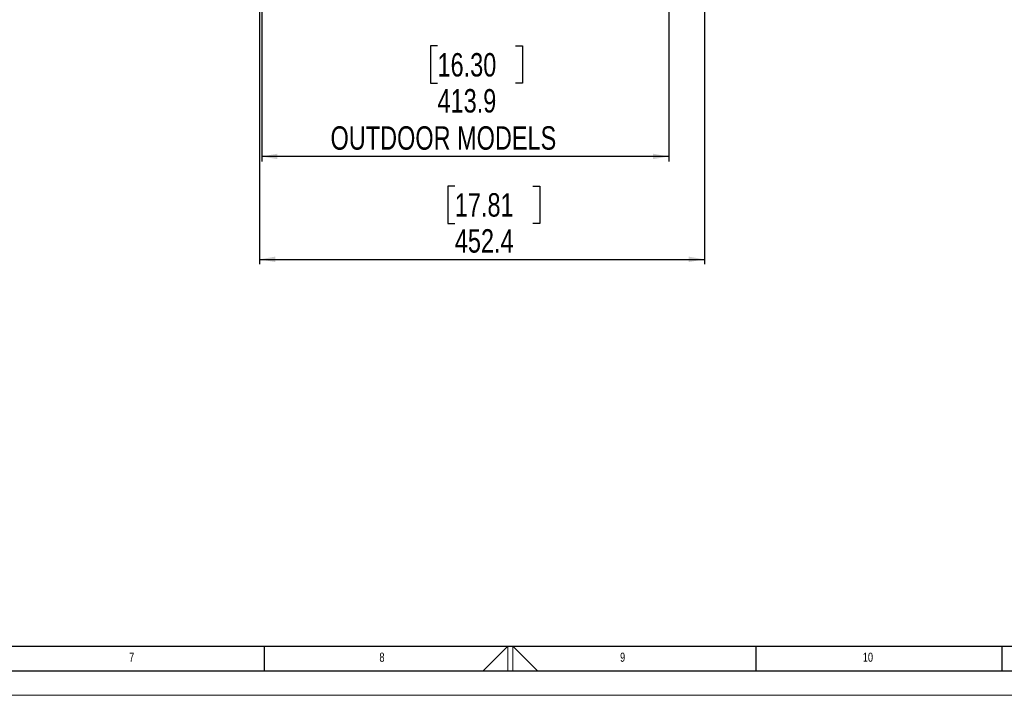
# Model space of a CAD drawing. Header units: millimetres. Extents: x 0 to 4205, y 0 to 2970.
# Tile 18 of 33: x 1629 to 2630, y 0 to 687. Entities that reach past the tile are written whole.
import ezdxf

# ---------------------------------------------------------------- set-up
doc = ezdxf.new("R2010")
doc.units = ezdxf.units.MM
doc.header["$LTSCALE"] = 5
doc.layers.add('FORMAT', color=7, linetype='Continuous')
doc.layers.add('SLD-0', color=7, linetype='Continuous')
doc.styles.add('SLDTEXTSTYLE0', font='TXT', dxfattribs={"width": 0.75})
doc.dimstyles.new('SLDDIMSTYLE0', dxfattribs={"dimtxt": 23.8125, "dimasz": 16, "dimexe": 0, "dimexo": 0.0625, "dimgap": 5.953125, "dimtad": 0, "dimtih": 1, "dimtoh": 1, "dimdec": 1, "dimrnd": 1e-09, "dimzin": 12, "dimdsep": 46, "dimtxsty": 'SLDTEXTSTYLE0', "dimsah": 1, "dimcen": 0.09, "dimadec": 0, "dimazin": 3, "dimtfac": 1, "dimtdec": 1, "dimtofl": 0, "dimtmove": 0, "dimatfit": 3, "dimfxl": 1, "dimfrac": 2, "dimtolj": 1, "dimtzin": 12, "dimarcsym": 0})

# ---------------------------------------------------------------- blocks, each defined once
blk = doc.blocks.new('_D_15')
at = {"layer": 'SLD-0', "color": 7, "transparency": 16777216}
for p, q in [((2324.8, 802.1), (2324.8, 438.1)), ((1872.4, 766.6), (1872.4, 438.1)), ((2071, 517.6), (2063.8, 517.6)), ((2063.8, 517.6), (2063.8, 479.7)), ((2150.2, 517.6), (2157.4, 517.6)), ((2157.4, 517.6), (2157.4, 479.7)), ((2063.8, 479.7), (2071, 479.7)), ((2157.4, 479.7), (2150.2, 479.7)), ((1872.4, 443.1), (2324.8, 443.1))]:
    blk.add_line(p, q, dxfattribs=at)
for points in [[(1872.4, 443.1), (1888.4, 440.4), (1888.4, 445.9)], [(2324.8, 443.1), (2308.8, 445.9), (2308.8, 440.4)]]:
    blk.add_solid(points, dxfattribs=at)
at = {"layer": 'SLD-0', "color": 7, "transparency": 16777216, "char_height": 23.81, "attachment_point": 1, "style": 'SLDTEXTSTYLE0'}
for s, insert in [('17.81', (2071, 510.4)), ('452.4', (2071, 473.8))]:
    blk.add_mtext(s, dxfattribs=dict(at, insert=insert))
blk = doc.blocks.new('_D_16')
at = {"layer": 'SLD-0', "color": 7, "transparency": 16777216}
for p, q in [((2288.5, 704.9), (2288.5, 542.7)), ((1874.6, 698.2), (1874.6, 542.7)), ((2053.4, 660), (2046.2, 660)), ((2046.2, 660), (2046.2, 622.1)), ((2132.6, 660), (2139.8, 660)), ((2139.8, 660), (2139.8, 622.1)), ((2046.2, 622.1), (2053.4, 622.1)), ((2139.8, 622.1), (2132.6, 622.1)), ((2288.5, 547.7), (1874.6, 547.7))]:
    blk.add_line(p, q, dxfattribs=at)
for points in [[(1874.6, 547.7), (1890.6, 545), (1890.6, 550.5)], [(2288.5, 547.7), (2272.5, 550.5), (2272.5, 545)]]:
    blk.add_solid(points, dxfattribs=at)
at = {"layer": 'SLD-0', "color": 7, "transparency": 16777216, "attachment_point": 1, "style": 'SLDTEXTSTYLE0'}
for s, insert, char_height in [('16.30', (2053.4, 652.8), 23.81), ('413.9', (2053.4, 616.2), 23.81), ('OUTDOOR MODELS', (1944.6, 578.4), 23.812)]:
    blk.add_mtext(s, dxfattribs=dict(at, insert=insert, char_height=char_height))

msp = doc.modelspace()

# ---------------------------------------------------------------- linework, layer by layer
at = {"color": 7, "linetype": 'Continuous', "lineweight": 18}
for p, q in [((2099.834048, 25.00005), (2125, 50.00005)), ((2125, 50.00005), (2125, 25.00005)), ((2130, 50.00005), (2130, 25.00005)), ((2155.049965, 25.00005), (2130, 50.00005)), ((0.000021, 0.00005), (4205.000021, 0.00005))]:
    msp.add_line(p, q, dxfattribs=at)
at = {"layer": 'FORMAT'}
for p, q in [((100.000021, 50.00005), (4155.000021, 50.00005)), ((1877.500021, 25.00005), (1877.500021, 50.00005)), ((2377.500021, 25.00005), (2377.500021, 50.00005)), ((2627.500021, 25.00005), (2627.500021, 50.00005)), ((75.000021, 25.00005), (4180.000021, 25.00005))]:
    msp.add_line(p, q, dxfattribs=at)

# ---------------------------------------------------------------- texts
at = {"layer": 'FORMAT', "attachment_point": 1, "style": 'SLDTEXTSTYLE0'}
for s, insert, char_height in [('7', (1739.832263, 43.340157), 9.260417), ('8', (1994.327759, 43.340157), 9.260417), ('9', (2238.999626, 43.340157), 9.260417), ('10', (2485.874626, 43.340157), 9.2604167)]:
    msp.add_mtext(s, dxfattribs=dict(at, insert=insert, char_height=char_height))

# ---------------------------------------------------------------- dimensions: what is measured, and where the dimension line sits
at = {"layer": 'SLD-0', "color": 7}
dim = msp.add_linear_dim(base=(2324.768402, 482.761783), p1=(1872.355859, 771.630028), p2=(2324.768402, 807.07866), dimstyle='SLDDIMSTYLE0', dxfattribs=at)
dim.commit()
dim.dimension.update_dxf_attribs({"geometry": '_D_15', "text_midpoint": (2110.608617, 482.761783), "dimtype": 160})
dim = msp.add_linear_dim(base=(1874.616224, 606.248938), p1=(2288.543202, 709.852307), p2=(1874.616224, 703.202307), text='<>\\POUTDOOR MODELS', dimstyle='SLDDIMSTYLE0', dxfattribs=at)
dim.commit()
dim.dimension.update_dxf_attribs({"geometry": '_D_16', "text_midpoint": (2092.975561, 606.248938), "dimtype": 160})

doc.saveas('drawing.dxf')
